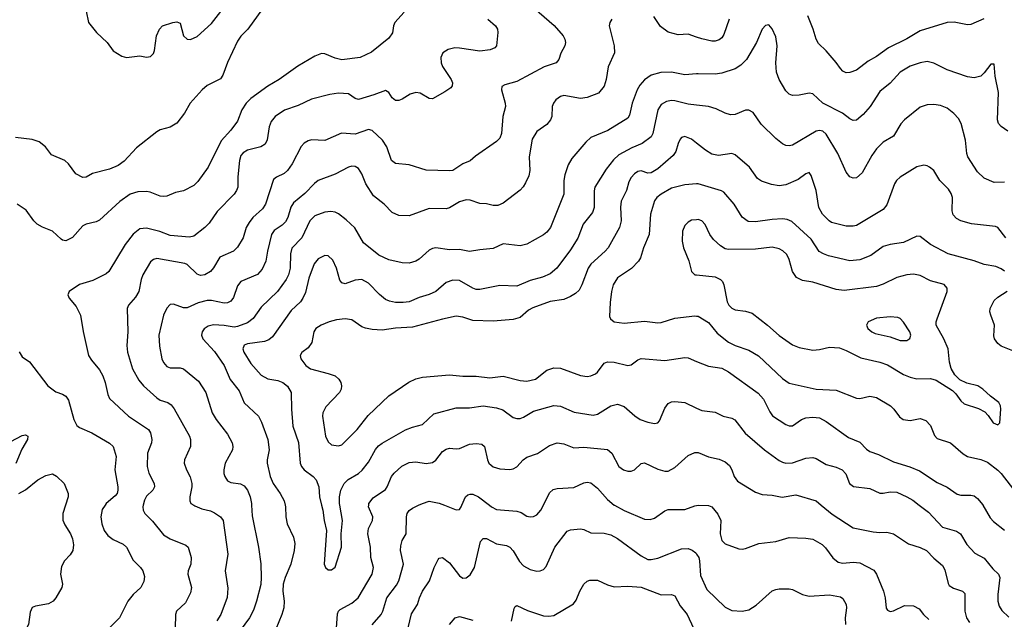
# Model space of a CAD drawing. Header units: inches. Extents: x 990586 to 1117858, y 769490 to 892071.
# Tile 178 of 248: x 1065975 to 1071829, y 849322 to 852886. Entities that reach past the tile are written whole.
import ezdxf

# ---------------------------------------------------------------- set-up
doc = ezdxf.new("R2010")
doc.units = ezdxf.units.IN
doc.header["$MEASUREMENT"] = 0
for name, color, linetype in [('B0864', 7, 'Continuous'), ('B0865', 7, 'Continuous'), ('B0874', 7, 'Continuous'), ('B0875', 7, 'Continuous')]:
    doc.layers.add(name, color=color, linetype=linetype)

msp = doc.modelspace()

# ---------------------------------------------------------------- linework, layer by layer
at = {"layer": 'B0864', "color": 6}
for points, elevation in [([(1066247.6, 850000), (1066232.5, 849950), (1066231.6, 849911.6), (1066242.5, 849882.5), (1066276.2, 849830), (1066290, 849799.3), (1066295.3, 849764.7), (1066291, 849730), (1066274.7, 849705.3), (1066240.6, 849670), (1066223.5, 849636.5), (1066217.6, 849590), (1066229.6, 849530), (1066225.1, 849510), (1066190.1, 849449.9), (1066174.5, 849430), (1066146.1, 849413.9), (1066070, 849400.8), (1066048.7, 849391.3), (1066036.4, 849363.6), (1066026.5, 849290), (1066015.6, 849270), (1065990, 849249.1), (1065950, 849233)], 2900), ([(1066483.3, 850000), (1066465.9, 849974.1), (1066458.5, 849930), (1066463.6, 849890), (1066476.9, 849850), (1066500.1, 849820.1), (1066530, 849796.5), (1066590, 849769.1), (1066610.5, 849750.5), (1066650, 849673), (1066693.7, 849630), (1066706.7, 849610), (1066716.9, 849576.9), (1066713.7, 849546.3), (1066695, 849510), (1066650, 849469.6), (1066617.6, 849430), (1066567.8, 849330), (1066510, 849270.8)], 3000), ([(1066710.2, 850000), (1066708, 849990), (1066709.4, 849970), (1066718.8, 849950), (1066765.6, 849905.6), (1066830, 849823.7), (1066870, 849799.8), (1066962.2, 849762.2), (1066976.8, 849750), (1066995, 849690), (1066991.7, 849650), (1066976.6, 849610), (1066974.2, 849590), (1066996.2, 849510), (1066990, 849479.5), (1066960.4, 849419.6), (1066907.7, 849370), (1066900.7, 849350), (1066899.8, 849270)], 3100), ([(1067009.9, 850000), (1067016.2, 849996.2), (1067059, 849979), (1067110, 849966.4), (1067134.3, 849954.3), (1067169.7, 849930), (1067184.1, 849910), (1067213, 849710), (1067197.6, 849610), (1067213, 849507), (1067208.9, 849451.1), (1067171.5, 849350), (1067147.3, 849312.7)], 3200), ([(1067353.3, 850000), (1067356.5, 849936.5), (1067394.1, 849750), (1067409.3, 849650.7), (1067411.8, 849570), (1067408.5, 849528.5), (1067384, 849430), (1067364.7, 849375.3), (1067341.6, 849330), (1067253, 849210)], 3300), ([(1067553.8, 850000), (1067556.4, 849990), (1067557.2, 849930), (1067564.6, 849890), (1067603.4, 849810), (1067611.6, 849771.6), (1067607.7, 849730), (1067587, 849650), (1067552.7, 849570), (1067541.1, 849530), (1067539.2, 849490), (1067548.1, 849430), (1067545.2, 849390), (1067533.5, 849350), (1067497.4, 849262.6)], 3400), ([(1067770.3, 850000), (1067778.4, 849970), (1067784.7, 849910), (1067799.9, 849850), (1067786.3, 849650), (1067793.5, 849630), (1067810, 849616.3), (1067830, 849615.3), (1067850, 849632.6), (1067889.4, 849750), (1067887.4, 849830), (1067893.8, 849910), (1067878.6, 850000)], 3500), ([(1067858.8, 849270), (1067864.7, 849355.3), (1067870, 849370), (1067879.8, 849380.2), (1067950, 849416.8), (1067987.7, 849450), (1068070, 849590), (1068079.3, 849630), (1068063.8, 849690), (1068060.7, 849750), (1068045.9, 849830), (1068050, 849861.2), (1068072.4, 849910), (1068074.7, 849930), (1068049.1, 849990), (1068050.1, 850000)], 3400), ([(1068070, 849288), (1068124.4, 849350), (1068134.1, 849370), (1068157.1, 849450), (1068215.6, 849524.4), (1068229.1, 849550.9), (1068256.2, 849650), (1068238.8, 849730), (1068240.6, 849759.4), (1068249.7, 849790), (1068272.5, 849830), (1068275.2, 849930), (1068278.8, 849950), (1068290, 849967.7), (1068310, 849982.4), (1068347.3, 850000)], 3300), ([(1068500.7, 850000), (1068570, 849972.8), (1068590, 849975.1), (1068600.6, 849990), (1068604.9, 850000)], 3300), ([(1068767.7, 850000), (1068780.6, 849990), (1068810, 849975.5), (1068930, 849964.2), (1068955.9, 849955.9), (1068990, 849935.7), (1069010, 849930.1), (1069030, 849932.1), (1069050, 849943.4), (1069073.6, 849970), (1069088.7, 850000)], 3300), ([(1069511, 850000), (1069570, 849968.1), (1069690, 849917.6), (1069724.3, 849915.7), (1069750, 849922.8), (1069810, 849966.9), (1069830, 849974.2), (1069930, 849975.2), (1069990, 849997.1), (1070000, 849998.5)], 3300), ([(1068275.2, 849230), (1068304.9, 849355.1), (1068340.5, 849410), (1068351.7, 849450), (1068369.8, 849490), (1068411.6, 849550), (1068439.9, 849630), (1068463, 849677), (1068470, 849685.8), (1068490, 849688.9), (1068530, 849656.7), (1068590, 849580.3), (1068610, 849567.3), (1068630, 849568.5), (1068653.5, 849586.5), (1068680.2, 849630), (1068714.9, 849785.1), (1068730, 849802.2), (1068750, 849801.4), (1068810, 849770.4), (1068870, 849760.7), (1068890, 849750.6), (1068909.3, 849729.3), (1068945.9, 849665.9), (1068970, 849640.6), (1069010, 849617.6), (1069050, 849608.7), (1069070, 849609.5), (1069090, 849618.6), (1069105, 849635), (1069157.5, 849750), (1069230, 849845.5), (1069250, 849853.8), (1069310, 849859.1), (1069330, 849855.3), (1069370, 849836.8), (1069450, 849834.7), (1069490, 849823.6), (1069530, 849802.5), (1069670, 849698.6), (1069710, 849678.3), (1069730, 849676.8), (1069770, 849686), (1069910, 849741.3), (1069950, 849742.7), (1069973.5, 849733.5), (1069996, 849716), (1070000, 849709.7)], 3200), ([(1068900, 849310), (1068914.9, 849385.1), (1068921.6, 849398.4), (1068930, 849404.1), (1068994.7, 849374.7), (1069090, 849341.7), (1069120.4, 849339.6), (1069150, 849345.3), (1069267.2, 849412.8), (1069284.7, 849435.3), (1069304.9, 849490), (1069329, 849531), (1069350, 849548.6), (1069366, 849554), (1069410, 849555.2), (1069470, 849527.4), (1069510, 849514.5), (1069590, 849519.1), (1069670, 849513.4), (1069790, 849466.9), (1069850, 849469), (1069870, 849461.9), (1069902.3, 849402.3), (1069943.7, 849350), (1069980.9, 849270)], 3100), ([(1068529.7, 849290.3), (1068565.1, 849330), (1068590, 849337.9), (1068670, 849316.8)], 3100)]:
    msp.add_lwpolyline(points, dxfattribs=dict(at, elevation=elevation))
at = {"layer": 'B0865', "color": 6}
for points, elevation in [([(1067419.1, 852950), (1067331, 852830), (1067290, 852788.4), (1067270, 852757.7), (1067210, 852631.9), (1067183, 852557), (1067170, 852534.8), (1067090, 852494.9), (1067060.1, 852470), (1066988.4, 852390), (1066954.4, 852330), (1066910, 852271.2), (1066870, 852246.9), (1066810, 852230.7), (1066790, 852219.7), (1066670, 852125.1), (1066595.4, 852044.6), (1066560.6, 852019.4), (1066510, 851998.2), (1066408.4, 851971.6), (1066370, 851950.8), (1066350, 851948.5), (1066309.7, 851969.7), (1066264.4, 852030), (1066243.7, 852050), (1066163.3, 852083.3), (1066128.1, 852130), (1066090, 852160.7), (1066050, 852174.2), (1065950, 852185.8)], 2900), ([(1068261.5, 852930), (1068205.2, 852870), (1068197.9, 852850), (1068192.6, 852807.4), (1068170, 852776.1), (1068066.5, 852693.5), (1067998.5, 852661.5), (1067890, 852646.8), (1067850, 852656.8), (1067790, 852683.9), (1067770, 852684.7), (1067730, 852670.2), (1067629.6, 852610.4), (1067518.6, 852530), (1067450, 852490.7), (1067350, 852418.3), (1067321.1, 852390), (1067296.2, 852350), (1067270, 852282.1), (1067230.8, 852230), (1067173.8, 852166.2), (1067096.1, 852010), (1067034.8, 851925.2), (1067010, 851901.2), (1066950, 851868.8), (1066901.7, 851858.3), (1066850, 851837.5), (1066830, 851834.4), (1066810, 851837.2), (1066750, 851861.8), (1066730, 851864.6), (1066677.3, 851862.7), (1066631.6, 851848.4), (1066570, 851806.1), (1066450, 851695.4), (1066430, 851685.4), (1066370, 851671.1), (1066350, 851659.9), (1066290, 851592.3), (1066250, 851572.4), (1066230, 851575.5), (1066221.4, 851581.4), (1066169.9, 851629.9), (1066110, 851652.8), (1066078.4, 851670), (1066058.8, 851690), (1066013.7, 851753.7), (1065960.2, 851790)], 3000), ([(1066370, 852936), (1066384.9, 852870), (1066432.4, 852810), (1066495.8, 852750), (1066530, 852700.5), (1066582.8, 852670), (1066610, 852661.3), (1066690, 852670.4), (1066730, 852663.7), (1066753.1, 852666.9), (1066770, 852684.9), (1066776.9, 852703.1), (1066789.1, 852790.9), (1066806.6, 852830), (1066825.1, 852850), (1066885.2, 852870), (1066910, 852874.3), (1066930, 852866), (1066949.4, 852790), (1066970, 852770.1), (1066990, 852768.5), (1067030, 852787.2), (1067116.1, 852863.9), (1067199.6, 852970)], 2900), ([(1069033.8, 852953.8), (1069152, 852852), (1069206.4, 852790), (1069217, 852770), (1069220.4, 852750), (1069217.3, 852730), (1069193.5, 852686.5), (1069181, 852650), (1069163.9, 852630), (1069093.7, 852606.3), (1068930, 852518.1), (1068860.5, 852499.5), (1068840.9, 852490), (1068840.1, 852470), (1068862.3, 852390), (1068863.8, 852370), (1068848.6, 852310), (1068840.3, 852210), (1068830, 852181), (1068810, 852161.4), (1068685.8, 852074.2), (1068653.4, 852046.6), (1068610, 852028.7), (1068550.1, 851990), (1068530, 851987.5), (1068392.6, 851992.6), (1068290, 852023.8), (1068210, 852031.4), (1068186.7, 852050), (1068157.9, 852130), (1068132.9, 852170), (1068070, 852228), (1068050, 852233.9), (1067970, 852206.4), (1067887.9, 852212.1), (1067790, 852167.1), (1067710, 852171.2), (1067690, 852166.7), (1067666.8, 852153.2), (1067647.8, 852132.2), (1067594.9, 852030), (1067567.4, 851990), (1067548.4, 851971.6), (1067501.1, 851950), (1067484, 851936), (1067436.9, 851790), (1067417.8, 851762.2), (1067361.8, 851710), (1067339.2, 851680.8), (1067322.6, 851650), (1067303.3, 851590), (1067270, 851534.2), (1067246.2, 851510), (1067165, 851475), (1067128.4, 851411.6), (1067110, 851389.7), (1067076.6, 851370), (1067050, 851365.9), (1067030, 851372.8), (1066970.2, 851430), (1066956.4, 851436.4), (1066790, 851466.4), (1066770, 851460.9), (1066753.6, 851446.4), (1066707.8, 851370), (1066697.6, 851342.4), (1066683.8, 851270), (1066663.6, 851236.4), (1066622.3, 851190), (1066613.9, 851170), (1066618.1, 851030), (1066611.6, 850950), (1066616.2, 850910), (1066646.7, 850810), (1066683.7, 850743.8), (1066712.2, 850710), (1066790, 850639), (1066810, 850624.9), (1066855.4, 850610), (1066876.5, 850596.5), (1066893.8, 850573.8), (1066984.5, 850410), (1066991.4, 850390), (1066989.8, 850350), (1066954.3, 850270), (1066952.8, 850250), (1066966.3, 850210), (1066989.2, 850169.2), (1066998.1, 850130), (1066998.9, 850110), (1066986.1, 850050), (1066985.9, 850025.9), (1066993.3, 850010), (1067009.9, 850000)], 3200), ([(1068759.5, 852890), (1068805, 852850), (1068815.6, 852830), (1068818.8, 852810), (1068810.1, 852730), (1068800.3, 852719.7), (1068773.3, 852706.7), (1068710, 852699.3), (1068590, 852717.8), (1068562, 852718), (1068521.8, 852710), (1068491.3, 852690), (1068478.6, 852661.4), (1068480.1, 852630), (1068488.5, 852608.5), (1068540.7, 852530), (1068548.2, 852510), (1068546.9, 852493.1), (1068538.5, 852481.5), (1068503.6, 852456.4), (1068430, 852416.5), (1068410, 852417.2), (1068355.9, 852450), (1068330, 852453.9), (1068297, 852443), (1068250, 852413.7), (1068230, 852405.9), (1068210, 852405.4), (1068190, 852422.1), (1068170, 852454), (1068150, 852465.7), (1068080.9, 852439.1), (1067990, 852412.5), (1067970, 852417.1), (1067930, 852445.9), (1067870, 852448.5), (1067819.4, 852440.6), (1067710, 852413.3), (1067630, 852375.4), (1067550, 852348.8), (1067494.2, 852310), (1067470, 852281.7), (1067458.7, 852250), (1067447.2, 852172.8), (1067434, 852146), (1067409.3, 852130.7), (1067330, 852109.8), (1067304.8, 852095.2), (1067290, 852078.3), (1067282.3, 852050), (1067272.4, 851952.4), (1067271.2, 851890), (1067264.6, 851870), (1067250.4, 851849.6), (1067150, 851745.4), (1067102.4, 851677.6), (1067075.4, 851650), (1067010, 851600.1), (1066985.7, 851594.3), (1066870, 851602.6), (1066807.6, 851627.6), (1066730, 851647.8), (1066690, 851643.1), (1066650, 851611.9), (1066602.7, 851550), (1066505, 851390), (1066490, 851374.8), (1066410, 851335.6), (1066330, 851311.7), (1066269.3, 851270), (1066260.8, 851250), (1066269.4, 851230), (1066310, 851181.6), (1066336.3, 851130), (1066352.8, 851032.8), (1066385, 850890), (1066401.7, 850861.7), (1066450, 850805.2), (1066469.3, 850770), (1066483, 850730), (1066498.6, 850658.6), (1066510, 850633.6), (1066621.9, 850530), (1066741, 850450), (1066752.6, 850430), (1066760.9, 850390), (1066759.3, 850370), (1066735.4, 850310), (1066732.1, 850230), (1066742.1, 850190), (1066775.3, 850130), (1066776.9, 850110), (1066765.9, 850090), (1066730, 850053.3), (1066716.8, 850030), (1066710.2, 850000)], 3100), ([(1069496, 852890), (1069483.5, 852870), (1069479.6, 852850), (1069510.6, 852730.6), (1069511.2, 852690), (1069474.4, 852605.6), (1069462.7, 852530), (1069449.8, 852490.2), (1069416, 852450), (1069350, 852423.6), (1069310, 852418.2), (1069210, 852434.8), (1069190, 852429.1), (1069162.3, 852410), (1069148.2, 852390), (1069141.4, 852370), (1069138.4, 852310), (1069131.9, 852290), (1069110, 852263.5), (1069050, 852220.8), (1069023.1, 852176.9), (1069004.9, 852070), (1069008.5, 851990), (1069001.4, 851958.6), (1068982.7, 851917.3), (1068968.2, 851891.8), (1068950, 851872.5), (1068850, 851795.9), (1068817.8, 851782.2), (1068790, 851782.1), (1068750, 851790.7), (1068710, 851793.3), (1068654.3, 851814.3), (1068630, 851816.2), (1068590, 851803.4), (1068530, 851768.2), (1068510, 851762.8), (1068410, 851763.7), (1068290, 851720.5), (1068230, 851722.1), (1068190, 851739.6), (1068142.4, 851790), (1068078.2, 851838.2), (1068032.3, 851910), (1068008.9, 851970), (1067990, 852000.9), (1067970, 852014.4), (1067950, 852015.7), (1067930, 852010.5), (1067850, 851968.3), (1067750, 851929.5), (1067727.7, 851912.3), (1067670, 851852.7), (1067603.1, 851796.9), (1067588.1, 851771.9), (1067569.7, 851710), (1067555.8, 851684.2), (1067536.2, 851663.8), (1067487.9, 851632.1), (1067472.8, 851610), (1067447.6, 851510), (1067439.5, 851450), (1067417.1, 851402.9), (1067388.3, 851371.7), (1067289.3, 851330), (1067270, 851304.6), (1067245.4, 851234.6), (1067230, 851213.5), (1067210, 851203.7), (1067190, 851201.2), (1067116.3, 851216.3), (1067090, 851216.2), (1067037.2, 851202.8), (1066970, 851173.3), (1066950, 851173.5), (1066890, 851196.1), (1066870, 851192.6), (1066850, 851172.2), (1066830.5, 851129.5), (1066802.2, 851010), (1066805.7, 850945.7), (1066821.2, 850870), (1066830, 850847.6), (1066850, 850824), (1066870, 850816.8), (1066930, 850816.6), (1066950, 850810.3), (1067038, 850738), (1067080.9, 850670), (1067119.5, 850550), (1067144.1, 850510), (1067210, 850422.4), (1067239.1, 850370), (1067242.9, 850350), (1067240.3, 850330), (1067197.3, 850250), (1067188.1, 850210), (1067189.2, 850189.2), (1067193.9, 850170), (1067210, 850144.5), (1067230, 850135.8), (1067288.1, 850128.1), (1067310, 850115.6), (1067329.8, 850090), (1067345.6, 850050), (1067352.8, 850010), (1067353.3, 850000)], 3300), ([(1070000, 852782.6), (1069950, 852799.5), (1069890, 852795.4), (1069830, 852811.4), (1069785, 852845), (1069745.3, 852905.3)], 3300), ([(1070000, 852563.6), (1069930, 852558.1), (1069850, 852573.3), (1069788.1, 852571.9), (1069730, 852556.9), (1069690, 852527.8), (1069662.9, 852497.1), (1069647.4, 852470), (1069616.1, 852390), (1069600.5, 852319.5), (1069590, 852301.4), (1069471.5, 852228.5), (1069370, 852186.2), (1069341, 852159), (1069258, 852062), (1069235.8, 852024.2), (1069216, 851964), (1069210.8, 851930), (1069209.8, 851850), (1069130.5, 851650), (1069110, 851623.7), (1069090, 851608.1), (1068990, 851552.7), (1068950, 851542.4), (1068850, 851553.7), (1068790, 851526.1), (1068710, 851519.1), (1068650, 851508.3), (1068590, 851520.5), (1068530, 851517.8), (1068450, 851529.4), (1068430, 851525.9), (1068410, 851515.7), (1068350, 851462.6), (1068330, 851450.8), (1068290, 851439.4), (1068250, 851440.5), (1068170, 851457.9), (1068110, 851485.6), (1068019.8, 851559.8), (1067968.4, 851648.4), (1067917, 851697), (1067871.4, 851731.4), (1067850, 851742.1), (1067825.9, 851745.9), (1067790, 851742.6), (1067730, 851719.7), (1067700.2, 851690), (1067653.4, 851590), (1067592.6, 851527.4), (1067586.2, 851493.8), (1067582.9, 851410), (1067572.4, 851370), (1067558.6, 851341.4), (1067508.5, 851270), (1067410, 851178.3), (1067362.7, 851110), (1067330, 851084.8), (1067270, 851061.5), (1067250, 851059.1), (1067190, 851068.8), (1067128, 851072), (1067095.5, 851064.5), (1067072.2, 851047.8), (1067059.4, 851030), (1067056.1, 851010), (1067064.2, 850990), (1067133.4, 850913.4), (1067190.3, 850830.3), (1067226.6, 850746.6), (1067280.9, 850680.9), (1067310, 850609.2), (1067394.1, 850530), (1067413.4, 850493.4), (1067451.2, 850390), (1067458, 850330), (1067446.9, 850270), (1067447.2, 850250), (1067464.6, 850170), (1067481.6, 850130), (1067523.1, 850070), (1067546.8, 850026.8), (1067553.8, 850000)], 3400), ([(1070000, 852378.5), (1069950, 852384.5), (1069870, 852404.2), (1069850, 852405.5), (1069820.4, 852399.6), (1069790, 852382), (1069769.3, 852350.7), (1069739.5, 852210), (1069730.3, 852189.7), (1069676.4, 852150), (1069615.5, 852124.5), (1069537.6, 852082.4), (1069506.3, 852053.7), (1069462.8, 851997.2), (1069395.5, 851890), (1069390.4, 851869.6), (1069390, 851770), (1069380.4, 851739.6), (1069326.3, 851670), (1069293, 851587), (1069250, 851518.1), (1069168.6, 851410), (1069130, 851375.9), (1069084.5, 851355.5), (1069010, 851335.5), (1068930, 851302.2), (1068830, 851306.5), (1068710, 851281.5), (1068690, 851282.5), (1068670, 851289.7), (1068590, 851335.9), (1068550, 851338.8), (1068510, 851324), (1068448.7, 851271.3), (1068410, 851252.5), (1068350, 851234.9), (1068290, 851209.2), (1068255.7, 851204.3), (1068210, 851206), (1068172.9, 851212.9), (1068150, 851223.4), (1068113.5, 851253.5), (1068050, 851319.8), (1068010, 851341.2), (1067970, 851338.5), (1067910, 851316.7), (1067890, 851322.1), (1067878.6, 851338.6), (1067858.3, 851410), (1067837.1, 851457.1), (1067810, 851483), (1067790, 851484.7), (1067750, 851464.8), (1067725.8, 851434.2), (1067694.6, 851350), (1067675, 851265), (1067659.5, 851230), (1067645.4, 851210), (1067590, 851158.4), (1067478.6, 851001.4), (1067456.9, 850983.1), (1067430, 850972.3), (1067330, 850960.2), (1067310, 850951), (1067302.2, 850930), (1067307.6, 850910), (1067350, 850842.5), (1067410, 850773.8), (1067450, 850750.7), (1067510, 850742.2), (1067540.3, 850730), (1067568.3, 850708.3), (1067589.6, 850670), (1067591.5, 850570), (1067600.1, 850470), (1067632.9, 850372.9), (1067642.8, 850250), (1067650.5, 850230), (1067667.4, 850210), (1067719.8, 850170), (1067737.3, 850150), (1067753.3, 850110), (1067756.8, 850050), (1067770.3, 850000)], 3500), ([(1070000, 852152), (1069970, 852175.8), (1069930, 852192.5), (1069910, 852186.2), (1069903.1, 852176.9), (1069890, 852150.5), (1069876.9, 852103.1), (1069861.1, 852078.9), (1069770, 852000.2), (1069730, 851975.3), (1069710, 851974.3), (1069670, 851986.9), (1069650, 851983.8), (1069630, 851970.2), (1069611.5, 851948.5), (1069597.9, 851922.1), (1069583.7, 851870), (1069552.2, 851807.8), (1069548, 851772), (1069551.8, 851690), (1069540.9, 851650), (1069473.6, 851530), (1069456.7, 851510), (1069370, 851432.8), (1069354.3, 851410), (1069317.4, 851310), (1069300.7, 851279.3), (1069280.5, 851259.5), (1069250, 851240.1), (1069210, 851223.1), (1069130, 851210.3), (1069026.8, 851173.2), (1069001.1, 851158.9), (1068950, 851115.7), (1068910, 851104.5), (1068790, 851094.8), (1068670, 851098.5), (1068610, 851117.6), (1068570, 851123.3), (1068490, 851106.5), (1068310, 851058.1), (1068210, 851052.3), (1068130, 851041.1), (1068070, 851044.2), (1068031.7, 851051.7), (1068010, 851061.4), (1067950, 851102.5), (1067910, 851107.8), (1067858, 851102), (1067814.2, 851090), (1067767.3, 851070), (1067735.9, 851050), (1067724.3, 851030), (1067712.2, 850967.8), (1067690, 850936), (1067653.1, 850906.9), (1067643.4, 850890), (1067647.4, 850870), (1067676.6, 850830), (1067704.3, 850810), (1067810, 850783.3), (1067850, 850768.3), (1067871.8, 850750), (1067883.6, 850730), (1067888.7, 850710), (1067886.8, 850690), (1067877.5, 850670), (1067795.5, 850584.5), (1067777.2, 850550), (1067776.1, 850530), (1067794.2, 850410), (1067810, 850376.2), (1067830, 850358.6), (1067870, 850352.3), (1067890, 850358.3), (1067981, 850450), (1068046.7, 850533.3), (1068169.7, 850650.3), (1068289.4, 850730.6), (1068330, 850750.8), (1068370, 850762.1), (1068530, 850774.9), (1068610, 850766.9), (1068690, 850767.5), (1068770, 850757.4), (1068850, 850767), (1068950, 850740.8), (1068990, 850736.5), (1069042.3, 850750), (1069110, 850803.5), (1069150, 850816.4), (1069190, 850814), (1069310, 850770.3), (1069350, 850765), (1069371.7, 850768.3), (1069398.7, 850781.3), (1069410, 850790.4), (1069450, 850844.9), (1069470, 850853.3), (1069509.9, 850850.1), (1069590, 850831.4), (1069610, 850834.9), (1069650, 850864.2), (1069670, 850871.5), (1069810, 850860.6), (1069930, 850879.1), (1069950, 850875.2), (1070000, 850854.7)], 3600), ([(1070000, 851909.5), (1069930, 851905.3), (1069850, 851884), (1069789.5, 851850), (1069763.5, 851830), (1069748.7, 851810), (1069724.9, 851730), (1069717.6, 851610), (1069684.2, 851530), (1069666.3, 851470), (1069653.4, 851450), (1069611.9, 851408.1), (1069530, 851351.9), (1069503.4, 851310), (1069493.1, 851270), (1069485.2, 851205.2), (1069481.5, 851121.5), (1069487.1, 851107.1), (1069509.4, 851090), (1069570, 851081.3), (1069690, 851094.7), (1069770, 851084.1), (1069790, 851085.4), (1069870, 851112.8), (1069990, 851125.3), (1070000, 851124.5)], 3700), ([(1070000, 851697.4), (1069970, 851693.9), (1069950, 851682.7), (1069930, 851663.4), (1069915.1, 851630), (1069914.1, 851570), (1069921.9, 851530), (1069952.7, 851452.7), (1069968.9, 851388.9), (1069990.3, 851370), (1070000, 851368.9)], 3800), ([(1065972.7, 850912.7), (1065990, 850881.5), (1066033.2, 850853.2), (1066142, 850710), (1066190, 850674.8), (1066230, 850660.4), (1066250, 850648.1), (1066265.1, 850625.1), (1066296.1, 850510), (1066314.8, 850474.8), (1066330, 850462.6), (1066404, 850430), (1066509.6, 850369.6), (1066531.7, 850350), (1066549.1, 850290), (1066541.2, 850210), (1066559.4, 850110), (1066559.4, 850090), (1066553.7, 850070), (1066543.6, 850056.4), (1066490.1, 850010), (1066483.3, 850000)], 3000), ([(1067878.6, 850000), (1067876.9, 850010), (1067876.1, 850050), (1067883.6, 850090), (1067905, 850130), (1067927.8, 850152.2), (1067990, 850189.3), (1068012.3, 850207.7), (1068050, 850255.3), (1068090, 850330.3), (1068107.9, 850352.1), (1068130, 850369.5), (1068270, 850448.8), (1068310, 850464.6), (1068370, 850480.4), (1068437.5, 850542.5), (1068570, 850579.1), (1068650, 850579.8), (1068730, 850589.9), (1068810, 850579.4), (1068847.3, 850567.3), (1068910, 850521.8), (1068930, 850515.8), (1068950, 850516.1), (1068970, 850523), (1069030, 850559.9), (1069150, 850592.4), (1069190, 850589.8), (1069272.2, 850552.2), (1069384.6, 850535.4), (1069410, 850542), (1069490, 850591), (1069530, 850601), (1069570, 850586.1), (1069631.9, 850531.9), (1069664.4, 850510), (1069710, 850492.8), (1069750, 850485.1), (1069769.7, 850490.3), (1069779.3, 850500.7), (1069810, 850577.9), (1069830, 850604.6), (1069850, 850614.1), (1069870, 850616.3), (1069930, 850610.6), (1070000, 850577.5)], 3500), ([(1065850, 850340.5), (1065990, 850413.8), (1066010, 850418.2), (1066023.3, 850410), (1066022.3, 850390), (1065987.2, 850332.8), (1065952.3, 850247.7)], 2900), ([(1068050.1, 850000), (1068051.1, 850010), (1068076.3, 850043.7), (1068150, 850093.9), (1068161, 850110), (1068185.3, 850170), (1068200.7, 850190), (1068247.8, 850232.2), (1068290, 850253.7), (1068330, 850257.1), (1068391.3, 850248.7), (1068430, 850253.3), (1068450, 850267.5), (1068490, 850318.5), (1068510, 850334.1), (1068530, 850338.3), (1068570, 850334.5), (1068590, 850337.8), (1068650, 850362.5), (1068690, 850367.7), (1068722.6, 850362.6), (1068738.1, 850350), (1068756.3, 850270), (1068765.4, 850250), (1068777.5, 850237.5), (1068790, 850228.9), (1068830, 850216.3), (1068890, 850211.8), (1068910, 850216.1), (1068930, 850228.2), (1068967.7, 850270), (1068990, 850284.7), (1069053.5, 850306.5), (1069124.5, 850355.5), (1069170, 850371.4), (1069210, 850365.7), (1069270, 850342), (1069330, 850345.2), (1069470, 850331.6), (1069496, 850310), (1069537, 850230), (1069565.4, 850210), (1069590, 850203), (1069610, 850202.7), (1069629.7, 850210.3), (1069670, 850247.5), (1069690, 850251.6), (1069770, 850213.8), (1069810, 850201.7), (1069830, 850201.9), (1069870, 850224), (1069950, 850296), (1069990, 850313.8), (1070000, 850313.6)], 3400), ([(1065970, 850070.4), (1066010, 850091.8), (1066082.1, 850150), (1066130, 850177.2), (1066170, 850186.4), (1066193.4, 850173.4), (1066239.6, 850130), (1066263.6, 850070), (1066262.6, 850050), (1066247.6, 850000)], 2900), ([(1069088.7, 850000), (1069125.8, 850074.2), (1069146.9, 850093.1), (1069170, 850099.9), (1069270, 850105.9), (1069330, 850133.8), (1069350, 850137.6), (1069370, 850132.5), (1069410, 850101.5), (1069470, 850034.4), (1069510, 850000.5), (1069511, 850000)], 3300), ([(1068604.9, 850000), (1068626.4, 850050), (1068639.1, 850060.9), (1068654, 850066), (1068670, 850064.8), (1068703.2, 850050), (1068767.7, 850000)], 3300), ([(1068347.3, 850000), (1068370, 850010.7), (1068410, 850023.4), (1068470, 850012.1), (1068500.7, 850000)], 3300)]:
    msp.add_lwpolyline(points, dxfattribs=dict(at, elevation=elevation))
at = {"layer": 'B0874', "color": 6}
for points, elevation in [([(1070000, 849998.5), (1070010, 849999.8), (1070070, 849998.3), (1070090, 849991.1), (1070126, 849946), (1070143.6, 849910), (1070139.9, 849830), (1070149.3, 849789.3), (1070170, 849771), (1070250, 849740.5), (1070270, 849737.9), (1070290, 849741.8), (1070370, 849772.7), (1070470, 849784.8), (1070550, 849807.4), (1070650, 849804.8), (1070690, 849797.5), (1070746.3, 849766.3), (1070766.3, 849746.3), (1070810, 849686.6), (1070842.1, 849662.1), (1070870, 849654.6), (1070930, 849661.3), (1070970, 849658.3), (1071053.7, 849613.7), (1071068.5, 849590), (1071111.2, 849490), (1071121.9, 849450), (1071127.7, 849387.7), (1071135.3, 849375.3), (1071150, 849368.3), (1071170, 849372.9), (1071235.9, 849404.1), (1071290, 849402.1), (1071323.5, 849383.5), (1071348.8, 849350), (1071380.1, 849320.1)], 3300), ([(1070740.9, 850000), (1070806.3, 849946.3), (1070930, 849866.4), (1071050, 849842.4), (1071090, 849837.5), (1071130, 849839.3), (1071170, 849830.6), (1071259.5, 849770), (1071330, 849749.3), (1071367.3, 849730), (1071410, 849685.2), (1071461.4, 849641.4), (1071476.4, 849616.4), (1071494.9, 849534.9), (1071502.5, 849522.5), (1071526.5, 849506.5), (1071581.6, 849490), (1071594.5, 849474.5), (1071594.7, 849370), (1071603.9, 849330), (1071623.1, 849303.1)], 3400), ([(1071324.1, 850000), (1071378.6, 849958.6), (1071461.6, 849870), (1071545.8, 849845.8), (1071568.8, 849830), (1071605.7, 849765.7), (1071655.1, 849715.1), (1071710, 849684.3), (1071761.2, 849621.2), (1071794.1, 849590), (1071802.5, 849570), (1071790.2, 849470), (1071791.7, 849430), (1071799.3, 849399.3), (1071814.6, 849374.6), (1071855.4, 849335.4)], 3500), ([(1071702.6, 850000), (1071745.8, 849925.8), (1071764.2, 849904.2), (1071830, 849851.4)], 3600), ([(1070000, 849709.7), (1070012.4, 849690), (1070017.5, 849670), (1070022.4, 849582.4), (1070059.8, 849499.8), (1070170, 849393.3), (1070210, 849374.2), (1070270, 849369.5), (1070310, 849378.2), (1070354.1, 849405.9), (1070450, 849490.9), (1070470, 849499.9), (1070490, 849502.5), (1070550, 849503.9), (1070570, 849499.6), (1070630, 849469.6), (1070670, 849459.7), (1070790, 849467.6), (1070855.4, 849455.4), (1070870, 849446.3), (1070888.5, 849410), (1070890.7, 849390), (1070883.4, 849330), (1070885.8, 849290)], 3200)]:
    msp.add_lwpolyline(points, dxfattribs=dict(at, elevation=elevation))
at = {"layer": 'B0875', "color": 6}
for points, elevation in [([(1070194.2, 852890), (1070162.1, 852797.9), (1070150, 852778.7), (1070134.3, 852765.7), (1070110, 852757.9), (1070090, 852757.8), (1070031.9, 852771.9), (1070000, 852782.6)], 3300), ([(1071707.8, 852892.2), (1071630, 852858.6), (1071610, 852856.6), (1071530.7, 852870.7), (1071490, 852868.6), (1071330, 852819.1), (1071250, 852772.5), (1071141.2, 852718.8), (1071070, 852666.8), (1071020.5, 852639.5), (1070950, 852586.8), (1070910, 852572), (1070890, 852571), (1070870, 852580.7), (1070855.9, 852595.9), (1070830, 852632.2), (1070770, 852700.4), (1070724.7, 852744.7), (1070711.3, 852771.3), (1070693.5, 852830), (1070660.6, 852910)], 3300), ([(1071850, 852222.8), (1071810, 852251.6), (1071795.2, 852270), (1071788.4, 852290), (1071794, 852454), (1071775.8, 852550), (1071770, 852622), (1071750, 852621.2), (1071710.1, 852569.9), (1071688.9, 852551.1), (1071650, 852539.7), (1071610, 852546.5), (1071490, 852587.6), (1071410, 852628.4), (1071370, 852637.4), (1071330, 852630), (1071270, 852610.5), (1071210, 852574.6), (1071150, 852509.6), (1071090, 852459), (1071031, 852370), (1070990, 852323.2), (1070950, 852288.7), (1070930, 852286.7), (1070910, 852296.9), (1070868.3, 852330), (1070750.2, 852390), (1070690, 852445.9), (1070670, 852450.3), (1070610, 852437.7), (1070570, 852436.2), (1070550, 852443.2), (1070530, 852463.5), (1070491.6, 852530), (1070474.2, 852574.2), (1070470.6, 852629.4), (1070479.4, 852730), (1070470, 852785.3), (1070450, 852832.5), (1070430, 852855.9), (1070410, 852852.2), (1070389.7, 852830), (1070356, 852750), (1070296.2, 852650), (1070263.8, 852616.2), (1070230, 852594.2), (1070150, 852568.4), (1070110, 852562.5), (1070010, 852564.4), (1070000, 852563.6)], 3400), ([(1071830, 851919.9), (1071770, 851919.1), (1071710, 851945), (1071670, 851981.2), (1071611.9, 852070), (1071605.6, 852090), (1071598, 852170), (1071572.3, 852270), (1071558, 852298), (1071530, 852328.9), (1071490, 852359.9), (1071450, 852376.1), (1071410, 852382.7), (1071370, 852380.8), (1071330, 852366.5), (1071235.5, 852290), (1071213.7, 852266.3), (1071170, 852194.2), (1071110, 852158.1), (1071070, 852118), (1071042, 852078), (1070983.9, 851976.1), (1070950, 851945.6), (1070930, 851943.5), (1070910, 851952.9), (1070890, 851978.9), (1070838.8, 852090), (1070770, 852205.2), (1070750, 852223.2), (1070730, 852228), (1070710, 852223.4), (1070570, 852141.1), (1070550, 852135.9), (1070530, 852138.4), (1070510, 852148.2), (1070470, 852179.8), (1070384.6, 852264.6), (1070335.2, 852335.2), (1070310, 852348.7), (1070290, 852347.4), (1070230, 852323.5), (1070200.9, 852320.9), (1070170, 852329.6), (1070116.3, 852356.3), (1070070.1, 852370.1), (1070000, 852378.5)], 3500), ([(1071838.6, 851590), (1071790.6, 851650), (1071776.6, 851656.6), (1071633.5, 851673.5), (1071570, 851689.9), (1071544.2, 851704.2), (1071525.7, 851725.7), (1071518.4, 851750), (1071521, 851830), (1071514, 851854), (1071498.1, 851878.1), (1071446.4, 851930), (1071410, 851988.8), (1071384.9, 852010), (1071370, 852017.7), (1071350, 852020.6), (1071310, 852012), (1071209.7, 851950.3), (1071189.2, 851930.8), (1071177.1, 851910), (1071130, 851785.4), (1071110, 851757), (1070950, 851663.4), (1070930, 851658.2), (1070890, 851659.4), (1070801.6, 851681.6), (1070787.2, 851690), (1070747.9, 851730), (1070726.8, 851770), (1070711.2, 851871.2), (1070681, 851961), (1070670, 851977.9), (1070650, 851970.3), (1070603.5, 851936.5), (1070530, 851905.2), (1070490, 851899.1), (1070445.8, 851905.8), (1070386.6, 851926.6), (1070361.3, 851941.3), (1070314.4, 852010), (1070230, 852082.7), (1070210, 852090.7), (1070130, 852078.7), (1070090, 852086.8), (1070053, 852110), (1070000, 852152)], 3600), ([(1071830, 851391.9), (1071810, 851405.9), (1071778.5, 851418.5), (1071710, 851431.6), (1071650, 851453.6), (1071495.3, 851495.3), (1071390.8, 851550.8), (1071330, 851597.2), (1071310, 851600.1), (1071230, 851562), (1071150, 851549.4), (1071110, 851537.3), (1071035.6, 851484.4), (1070970, 851458.8), (1070910, 851453.5), (1070783.2, 851483.2), (1070753.5, 851493.5), (1070728.4, 851508.4), (1070681.5, 851581.5), (1070565.9, 851685.9), (1070537.9, 851697.9), (1070510, 851701.5), (1070450, 851698.7), (1070350, 851684.4), (1070307.4, 851687.4), (1070271.7, 851711.7), (1070223.1, 851790), (1070161.1, 851861.1), (1070148.5, 851868.5), (1070010, 851910.1), (1070000, 851909.5)], 3700), ([(1070000, 851368.9), (1070110, 851356.9), (1070141.7, 851341.7), (1070153.1, 851330), (1070161.9, 851310), (1070181.3, 851210), (1070191.7, 851190), (1070210, 851171.7), (1070230, 851161.3), (1070290, 851153.9), (1070330, 851142.3), (1070422.1, 851070), (1070490, 851008.5), (1070570, 850953.4), (1070610, 850937.1), (1070690, 850921.7), (1070730, 850925.1), (1070790, 850940.2), (1070850, 850935.2), (1070890, 850920), (1070976.6, 850876.6), (1071090, 850851), (1071135.5, 850835.5), (1071230, 850778), (1071270, 850760.3), (1071310, 850751.6), (1071390, 850753.6), (1071423.3, 850743.3), (1071522, 850682), (1071541.9, 850661.9), (1071570, 850620.8), (1071590, 850601.9), (1071675, 850575), (1071714.5, 850554.5), (1071734.2, 850534.2), (1071763.5, 850490), (1071790, 850476.9), (1071802.4, 850490), (1071808.8, 850570), (1071807.1, 850590), (1071797.7, 850610), (1071747.4, 850647.4), (1071702.6, 850690), (1071672.4, 850710), (1071606.3, 850726.3), (1071565.4, 850745.4), (1071534.7, 850774.7), (1071512.9, 850812.9), (1071502.6, 850850), (1071494.9, 850930), (1071469, 850990), (1071425, 851070), (1071424.3, 851090), (1071430, 851108.3), (1071490.3, 851270), (1071488.7, 851290), (1071471.4, 851311.4), (1071390, 851334), (1071330, 851365.4), (1071290, 851373.1), (1071250, 851368.7), (1071190, 851353.8), (1071110, 851314.2), (1071070, 851301.1), (1070876.7, 851276.7), (1070830, 851281.4), (1070690, 851326.3), (1070630, 851336), (1070593.4, 851353.4), (1070569.6, 851389.6), (1070550, 851461.2), (1070535.4, 851490), (1070512.4, 851512.4), (1070490, 851524.4), (1070450, 851533.9), (1070350, 851522.1), (1070190, 851520.4), (1070170, 851524.5), (1070141.5, 851541.5), (1070100.4, 851580.4), (1070078.9, 851610), (1070050, 851668), (1070030, 851691.3), (1070010, 851698.6), (1070000, 851697.4)], 3800), ([(1071890, 850914.5), (1071810, 850946.1), (1071790, 850962.1), (1071770.7, 850990), (1071766.7, 851006.7), (1071770.3, 851070), (1071748.5, 851130), (1071744.3, 851150), (1071746.2, 851170), (1071770, 851217.8), (1071790, 851236.8), (1071847.1, 851272.9)], 3700), ([(1070000, 851124.5), (1070010, 851123.7), (1070070, 851086), (1070122, 851022), (1070190, 850969.5), (1070230, 850949.3), (1070310, 850921.6), (1070367.7, 850887.7), (1070510, 850753.4), (1070550, 850724.8), (1070709.8, 850689.8), (1070830, 850683.3), (1070950, 850635.4), (1070970, 850634.8), (1071030, 850647.5), (1071070, 850640.2), (1071153.1, 850590), (1071173.2, 850570), (1071205.4, 850525.4), (1071229, 850509), (1071270, 850503.6), (1071330, 850515.1), (1071362.7, 850502.7), (1071390, 850473.4), (1071414.7, 850414.7), (1071430, 850397.5), (1071510.1, 850370), (1071585.4, 850305.4), (1071610, 850290), (1071690, 850270.9), (1071730, 850255.4), (1071790, 850208.5), (1071810, 850188.5), (1071917.1, 850050)], 3700), ([(1070000, 850854.7), (1070070, 850826.1), (1070150, 850814.3), (1070190, 850792.4), (1070366.4, 850666.4), (1070398.2, 850630), (1070435.2, 850555.2), (1070452, 850532), (1070530, 850479.1), (1070550, 850472.1), (1070570, 850472.8), (1070623.8, 850510), (1070650, 850519.1), (1070690, 850524.4), (1070730, 850519), (1070770, 850497.2), (1070902.6, 850402.6), (1070970, 850374.2), (1071010, 850332.3), (1071030, 850318.7), (1071081.7, 850301.7), (1071170, 850258.7), (1071267.6, 850227.6), (1071324.4, 850204.4), (1071430, 850134.5), (1071490, 850107.6), (1071550, 850065), (1071570, 850059.7), (1071630, 850060.5), (1071650, 850054.8), (1071670, 850039.8), (1071701.7, 850001.7), (1071702.6, 850000)], 3600), ([(1070000, 850577.5), (1070030, 850563.3), (1070110, 850553.1), (1070158.4, 850530), (1070210, 850516.5), (1070227.4, 850507.4), (1070288.7, 850428.7), (1070403.8, 850330), (1070490, 850265.4), (1070510, 850255.3), (1070530, 850250.6), (1070570, 850252.9), (1070650, 850278.9), (1070690, 850283.5), (1070710, 850277.2), (1070770, 850242.8), (1070830, 850227.1), (1070865.3, 850210), (1070887, 850187), (1070909.5, 850129.5), (1070932.1, 850112.1), (1071030, 850099.1), (1071090, 850072), (1071110, 850071.1), (1071150, 850080.1), (1071190, 850076.6), (1071250, 850050.7), (1071284.6, 850030), (1071324.1, 850000)], 3500), ([(1070000, 850313.6), (1070010, 850313.4), (1070070, 850288), (1070134, 850274), (1070170, 850258.4), (1070195.3, 850235.3), (1070210.3, 850210), (1070222.9, 850170), (1070242.8, 850142.8), (1070350, 850077), (1070390, 850063.6), (1070450, 850059.2), (1070508.2, 850048.2), (1070590, 850062), (1070710, 850025.3), (1070740.9, 850000)], 3400)]:
    msp.add_lwpolyline(points, dxfattribs=dict(at, elevation=elevation))
at = {"layer": 'B0875', "color": 6, "elevation": 3900}
msp.add_lwpolyline([(1071150, 851119.7), (1071070, 851112.3), (1071020.7, 851090), (1071009.4, 851070.6), (1071018.6, 851050), (1071041.7, 851030), (1071061.5, 851021.5), (1071150, 851001.3), (1071210, 850979.6), (1071250, 850979.9), (1071268.5, 850991.5), (1071272.8, 851010), (1071266.9, 851030), (1071230, 851088.4), (1071210, 851109.2), (1071195.9, 851115.9)], close=True, dxfattribs=at)

doc.saveas('drawing.dxf')
